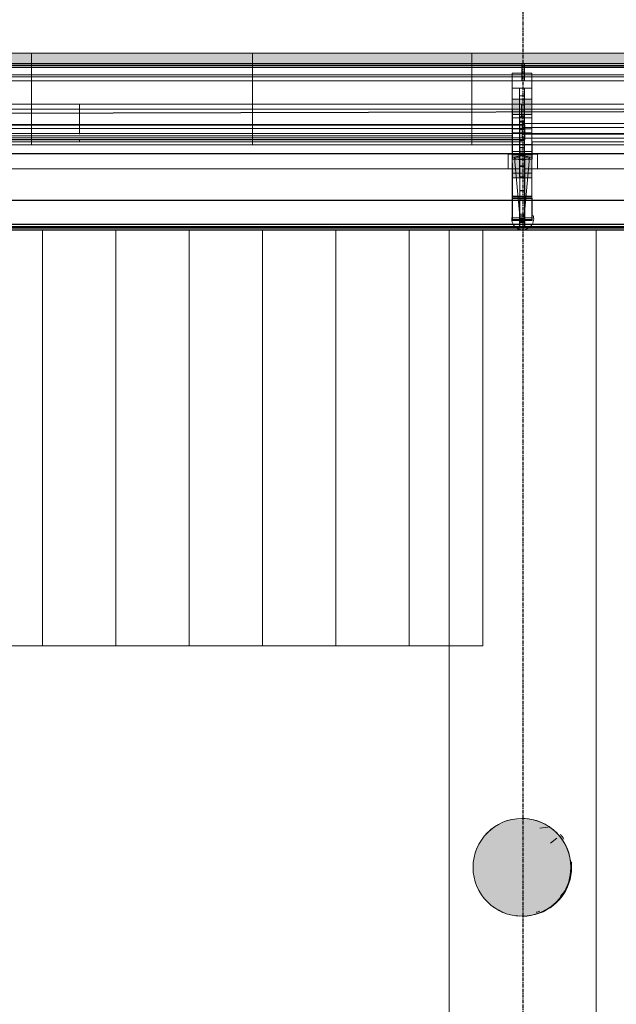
# Model space of a CAD drawing. Header units: millimetres. Extents: x 2001279 to 2569134, y 699790 to 1241062.
# Tile 19 of 38: x 2317922 to 2320362, y 1037745 to 1041773. Entities that reach past the tile are written whole.
import ezdxf

# ---------------------------------------------------------------- set-up
doc = ezdxf.new("R2010")
doc.units = ezdxf.units.MM
doc.header["$MEASUREMENT"] = 0
doc.linetypes.add('Grid Line', pattern=[22.225, 12.7, -3.175, 3.175, -3.175])
doc.layers.add('822_Akselinjer', color=8, linetype='Grid Line')
doc.layers.add('_grå hatch fotavtrykk', color=7, linetype='Continuous')
for name, color, linetype, lineweight in [('A222', 8, 'Continuous', 5), ('A223', 8, 'Continuous', 5), ('A2312', 1, 'Continuous', 5), ('A254', 6, 'Continuous', 5), ('A281', 3, 'Continuous', 5), ('A852-TYNN', 7, 'Continuous', 9), ('TRD18_A7_Ritazza_Utv sitteareal_3_171018_A-GLAZ', 6, 'Continuous', 5), ('TRD18_A7_Ritazza_Utv sitteareal_3_171018_A222 søyle', 7, 'Continuous', 5), ('TRD18_A7_Ritazza_Utv sitteareal_3_171018_A233 vindu dør', 7, 'Continuous', 5), ('TRD18_A7_Ritazza_Utv sitteareal_3_171018_S-BEAM', 4, 'Continuous', 5), ('va006-h02-a-200-1-0001_A-COLS', 4, 'Continuous', 5), ('va006-h02-a-200-1-0001_A-FLOR-OTLN', 6, 'Continuous', 5), ('va006-h02-a-200-1-0001_S-BEAM', 4, 'Continuous', 5), ('va006-h02-a-200-1-0001_S-COLS', 6, 'Continuous', 5)]:
    doc.layers.add(name, color=color, linetype=linetype, lineweight=lineweight)
doc.layers.add('A862-B-RLin', color=1, linetype='Continuous', plot=False)
doc.layers.add('A862-N-RLin', color=1, linetype='Continuous', plot=False)

# ---------------------------------------------------------------- blocks, each defined once
blk = doc.blocks.new('ENVA-A-006-2etg-polygoner_dwg_V_TA Stål Facad_-200-D-0014-18746571-H02 Hovedetasje Arbeid Saleh')
at = {"layer": 'va006-h02-a-200-1-0001_S-BEAM'}
h = blk.add_hatch(color=47, dxfattribs=at)
h.paths.add_polyline_path([(319917.9, 341270.2), (319917.6, 341332.3), (319837.7, 341332), (319837.9, 341269.9)], flags=0)
h.paths.add_polyline_path([(319838.9, 341011.1), (319838.6, 341104.3), (319918.6, 341104.6), (319918.9, 341011.4)], flags=0)
h = blk.add_hatch(color=47, dxfattribs=at)
h.paths.add_polyline_path([(319868.1, 341239), (319888.1, 341239), (319887.9, 341270.1), (319867.9, 341270)], flags=0)
h.paths.add_polyline_path([(319888.6, 341104.5), (319868.6, 341104.4), (319868.5, 341135.4), (319888.5, 341135.5)], flags=0)
blk.add_hatch(color=67, dxfattribs=at).paths.add_polyline_path([(319869.6, 340828.9), (319869.6, 340847.1), (319889.6, 340847.2), (319889.6, 340829)], flags=0)
at = {"layer": 'va006-h02-a-200-1-0001_S-BEAM', "color": 2}
for p, q in [((319838.7, 341104.3), (319837.9, 341269.9)), ((319917.9, 341270.2), (319918.8, 341087.8)), ((317222.9, 341218.4), (319838.1, 341228.4)), ((319868.2, 341209.9), (319868.1, 341239)), ((319888.1, 341239), (319888.2, 341210)), ((317223.2, 341164.4), (319838.4, 341174.3)), ((319888.4, 341162.9), (319888.4, 341174.6)), ((319838.5, 341158.8), (317223.3, 341148.8)), ((319888.5, 341148.8), (319888.6, 341113.7)), ((319889.4, 340920.3), (319889.6, 340854.8)), ((319870, 340807), (319869.8, 340807.1)), ((319889.8, 340807.2), (319890, 340807.1))]:
    blk.add_line(p, q, dxfattribs=at)
at = {"layer": 'va006-h02-a-200-1-0001_S-BEAM', "color": 130, "lineweight": 9, "flags": 128}
for points in [[(319837.7, 341332), (319837.9, 341269.9), (319917.9, 341270.2), (319917.7, 341332.3)], [(319867.9, 341270), (319868.1, 341239), (319888.1, 341239), (319887.9, 341270.1)], [(319868.5, 341135.4), (319868.6, 341104.4), (319888.6, 341104.5), (319888.5, 341135.5)], [(319838.6, 341104.3), (319838.9, 341011.1), (319918.9, 341011.4), (319918.6, 341104.6)], [(319869.6, 340847.1), (319869.6, 340828.9), (319889.6, 340829), (319889.6, 340847.2)]]:
    blk.add_lwpolyline(points, close=True, dxfattribs=at)
at = {"layer": 'va006-h02-a-200-1-0001_S-BEAM', "color": 2, "flags": 128}
for points in [[(319919.8, 341110.5), (319919.6, 341147.2), (319918.6, 341147.7), (319917.7, 341332.3)], [(319919.7, 340840.1), (319919.4, 340933.3), (319918.6, 341104.6)], [(319869.6, 340839.9), (319839.7, 340839.8), (319838.9, 341011.1)], [(319889.7, 340840), (319919.7, 340840.1), (319918.9, 341011.4)], [(319869.6, 340854.8), (319869.4, 340920.3), (319889.4, 340920.3), (319889.7, 340840)], [(319869.6, 340847.1), (319869.6, 340854.8), (319889.6, 340854.8), (319889.6, 340847.1), (319889.7, 340829.2)], [(319889.6, 340847.1), (319889.7, 340829.2), (319889.7, 340822), (319869.7, 340821.9), (319869.7, 340828.9)]]:
    blk.add_lwpolyline(points, dxfattribs=at)
at = {"layer": 'va006-h02-a-200-1-0001_S-BEAM', "color": 2}
for centre, major_axis, start_param, end_param in [((319868.4, 341161.6), (-0.2, 50), 4.188681, 6.021277), ((319888.4, 341161.7), (-0.2, 50), 4.188681, 6.021277), ((319888.6, 341114.6), (-0.2, 50), 1.570688, 1.775626), ((319888.8, 341065.4), (-0.2, 50), 5.759478, 6.021277), ((319869.7, 340827.1), (-0.1, 20), 1.831996, 3.141484), ((319889.7, 340827.2), (-0.1, 20), 1.831996, 3.141484)]:
    blk.add_ellipse(centre, major_axis=major_axis, ratio=0.000226, start_param=start_param, end_param=end_param, dxfattribs=at)
blk = doc.blocks.new('ENVA-A-006-2etg-polygoner_dwg_V_TA Avgang Stå_-200-D-00123-18746572-H02 Hovedetasje Arbeid Saleh')
at = {"layer": 'va006-h02-a-200-1-0001_S-BEAM', "color": 2}
for p, q in [((319918.1, 341232.9), (322505.6, 341242.8)), ((319918.3, 341189.5), (322505.8, 341199.4)), ((322505.9, 341183.8), (319918.4, 341174))]:
    blk.add_line(p, q, dxfattribs=at)
blk = doc.blocks.new('ENVA-A-006-2etg-polygoner_dwg_System Panel - Glazed-generic-V33-ENVA-A-TA-E2-200-D-011-18748605-H02 Hovedetasje Arbeid Saleh')
at = {"layer": 'TRD18_A7_Ritazza_Utv sitteareal_3_171018_A-GLAZ'}
blk.add_line((318069, 341175), (318068.6, 341276.6), dxfattribs=at)
at = {"layer": 'TRD18_A7_Ritazza_Utv sitteareal_3_171018_A-GLAZ', "flags": 128}
for points in [[(316268.6, 341269.9), (318068.6, 341276.6), (318068.5, 341297.3), (316268.5, 341290.6), (316268.6, 341269.9), (316269.1, 341137.2), (317143.3, 341140.4)], [(317223.3, 341140.7), (318069.1, 341143.9), (318069.1, 341152)]]:
    blk.add_lwpolyline(points, dxfattribs=at)
blk = doc.blocks.new('ENVA-A-006-2etg-polygoner_dwg_System Panel - Glazed-generic-882525-ENVA-A-TA-E2-200-D-011-18748606-H02 Hovedetasje Arbeid Saleh')
at = {"layer": 'TRD18_A7_Ritazza_Utv sitteareal_3_171018_A-GLAZ'}
blk.add_line((319876.2, 341249.1), (319876.1, 341283.4), dxfattribs=at)
at = {"layer": 'TRD18_A7_Ritazza_Utv sitteareal_3_171018_A-GLAZ', "flags": 128}
for points in [[(318068.6, 341276.6), (319876.1, 341283.4), (319876, 341304.1), (318068.5, 341297.3), (318068.6, 341276.6), (318069, 341175)], [(318069.1, 341152), (318069.1, 341143.9), (319838.5, 341150.6)]]:
    blk.add_lwpolyline(points, dxfattribs=at)
blk = doc.blocks.new('ENVA-A-006-2etg-polygoner_dwg_System Panel - Glazed-generic-V34-ENVA-A-TA-E2-200-D-011-18748607-H02 Hovedetasje Arbeid Saleh')
at = {"layer": 'TRD18_A7_Ritazza_Utv sitteareal_3_171018_A-GLAZ', "flags": 128}
for points in [[(319876.1, 341283.4), (321676.1, 341290.2), (321676, 341310.9), (319876, 341304.1), (319876.1, 341283.4), (319876.2, 341249.1)], [(319918.5, 341150.9), (321676.6, 341157.5), (321676.1, 341290.2)]]:
    blk.add_lwpolyline(points, dxfattribs=at)
blk = doc.blocks.new('ENVA-A-006-2etg-polygoner_dwg_V_TA Stål Facade Columns Type 2 - V_TA Stål Facade Columns-2112254-ENVA-A-TA-E2-200-D-011-18748677-H02 Hovedetasje Arbeid Saleh')
at = {"layer": 'TRD18_A7_Ritazza_Utv sitteareal_3_171018_S-BEAM'}
for p, q in [((317223.2, 341164.4), (319838.4, 341174.3)), ((319838.5, 341158.8), (317223.3, 341148.8)), ((319868.6, 341113.6), (319868.4, 341155.9)), ((319888.4, 341156), (319888.6, 341113.7)), ((319889.4, 340920.3), (319889.6, 340854.8)), ((319870, 340807), (319869.8, 340807.1)), ((319889.8, 340807.2), (319890, 340807.1))]:
    blk.add_line(p, q, dxfattribs=at)
at = {"layer": 'TRD18_A7_Ritazza_Utv sitteareal_3_171018_S-BEAM', "color": 130, "lineweight": 9, "flags": 128}
for points in [[(319838.1, 341248.9), (319838.3, 341186.8), (319918.3, 341187.1), (319918.1, 341249.2)], [(319868.3, 341186.9), (319868.4, 341155.9), (319888.4, 341156), (319888.3, 341187)], [(319868.8, 341052.3), (319869, 341021.3), (319889, 341021.4), (319888.8, 341052.4)], [(319839, 341021.2), (319839.3, 340928), (319919.3, 340928.3), (319919, 341021.5)], [(319869.6, 340847), (319869.7, 340829.1), (319889.7, 340829.2), (319889.6, 340847.1)]]:
    blk.add_lwpolyline(points, close=True, dxfattribs=at)
at = {"layer": 'TRD18_A7_Ritazza_Utv sitteareal_3_171018_S-BEAM', "flags": 128}
for points in [[(319919.8, 341110.5), (319919.6, 341147.2), (319918.6, 341147.7), (319918.1, 341249.2)], [(319868.7, 341087.6), (319838.8, 341087.5), (319838.3, 341186.8)], [(319918.3, 341187.1), (319918.8, 341087.8), (319888.7, 341087.6)], [(319919.7, 340840.1), (319919.4, 340933.3), (319919, 341021.5)], [(319869.7, 340839.9), (319839.7, 340839.8), (319839.3, 340928)], [(319889.7, 340840), (319919.7, 340840.1), (319919.3, 340928.3)], [(319869.6, 340854.8), (319869.4, 340920.3), (319889.4, 340920.3), (319889.7, 340840)], [(319869.6, 340847), (319869.6, 340854.8), (319889.6, 340854.8), (319889.6, 340847.1)], [(319889.7, 340829.2), (319889.7, 340822), (319869.7, 340821.9), (319869.7, 340829.1)]]:
    blk.add_lwpolyline(points, dxfattribs=at)
at = {"layer": 'TRD18_A7_Ritazza_Utv sitteareal_3_171018_S-BEAM'}
for centre, major_axis, start_param, end_param in [((319868.8, 341065.3), (-0.2, 50), 4.450481, 6.021277), ((319888.8, 341065.4), (-0.2, 50), 4.450481, 6.021277), ((319869.7, 340827.1), (-0.1, 20), 1.831996, 3.141484), ((319889.7, 340827.2), (-0.1, 20), 1.831996, 3.141484)]:
    blk.add_ellipse(centre, major_axis=major_axis, ratio=0.000226, start_param=start_param, end_param=end_param, dxfattribs=at)
blk = doc.blocks.new('V_Betong_Stål Arms - 400D x 2290mm _ 63deg_85deg-V46-H02 Hovedetasje Arbeid Saleh')
at = {"layer": 'A222'}
h = blk.add_hatch(dxfattribs=at)
h.set_pattern_fill('FP_91', color=256, style=0, pattern_type=2)
h.set_pattern_definition([(139.855, (-373.64, -9556.5), (65.6, 728.573), [76.2, -838.2]), (84.855, (-373.6, -9556.5), (-764.58, -139.037), [60.96, -670.56]), (190.306, (-368.2, -9495.8), (-698.977, 589.54), [64.76, -712.36]), (136.039, (-576.8, -9556), (170.915, 1083.89), [114.3, -1257.3]), (186.491, (-562.6, -9465.7), (-987.3, 952.11), [97.14, -1068.54]), (81.039, (-576.8, -9556), (-987.3, 952.12), [91.44, -1005.84]), (110.855, (-525.8, -9454.54), (410.594, 605.42), [76.2, -838.2]), (55.855, (-525.8, -9454.54), (-736.125, 249.07), [60.96, -670.56]), (161.306, (-491.56, -9404.1), (-325.524, 854.495), [64.76, -712.36]), (127.355, (-373.64, -9556.53), (-338.188, 13.2106), [33.528, -628.904, 33.528, -1320.292]), (127.355, (-373.64, -9556.53), (-338.188, 13.2106), [-695.96, -647.192, 33.528, -639.572]), (97.355, (-373.64, -9556.53), (-400.044, 268.292), [33.528, -354.584, 33.528, -870.204]), (97.355, (-373.64, -9556.53), (-400.044, 268.292), [-421.64, -613.664, 33.528, -223.012]), (57.355, (-374.2, -9783.1), (24.288, 542.3036), [33.528, -220.472, 33.528, -1810.512]), (57.355, (-374.2, -9783.1), (24.288, 542.3036), [-287.528, -758.952, 33.528, -1018.032]), (47.355, (-374.47, -9884.7), (-100.207, 592.772), [33.528, -296.672, 33.528, -492.76, -746.76]), (47.355, (-374.47, -9884.7), (-100.207, 592.772), [-856.49, 33.53, -713.23])])
edge = h.paths.add_edge_path(flags=0)
edge.add_arc((0, 0), 200, 360, 540)
edge.add_arc((0, 0), 200, 180, 360)
at = {"layer": 'A222', "lineweight": 9}
for start, end in [(360, 180), (180, 360)]:
    blk.add_arc((0, 0), 200, start, end, dxfattribs=at)
blk = doc.blocks.new('System Panel - Glazed-generic-8520204-H02 Hovedetasje Arbeid Saleh')
at = {"layer": 'A2312'}
for p, q in [((2320807.3, 1032546), (2320807.3, 1032832.4)), ((2320807.3, 1032832.4), (2321706.9, 1032832.4)), ((2320807.3, 1032832.4), (2320807.3, 1032786.1)), ((2321706.9, 1032832.4), (2321706.9, 1032546)), ((2321706.9, 1032832.4), (2321706.9, 1032786.1)), ((2321706.9, 1032786.1), (2320807.3, 1032786.1)), ((2320807.3, 1032786.1), (2320807.3, 1032499.7)), ((2321706.9, 1032499.7), (2321706.9, 1032786.1)), ((2321706.9, 1032546), (2320807.3, 1032546)), ((2320807.3, 1032499.7), (2320807.3, 1032546)), ((2321706.9, 1032546), (2321706.9, 1032499.7)), ((2320807.3, 1032499.7), (2321706.9, 1032499.7))]:
    blk.add_line(p, q, dxfattribs=at)
blk = doc.blocks.new('System Panel - Glazed-generic-8520205-H02 Hovedetasje Arbeid Saleh')
at = {"layer": 'A2312'}
for p, q in [((2322609.8, 1032546), (2322609.8, 1032832.4)), ((2322609.8, 1032832.4), (2323506.9, 1032832.4)), ((2322609.8, 1032832.4), (2322609.8, 1032786.1)), ((2323506.9, 1032832.4), (2323506.9, 1032546)), ((2323506.9, 1032832.4), (2323506.9, 1032786.1)), ((2323506.9, 1032786.1), (2322609.8, 1032786.1)), ((2322609.8, 1032786.1), (2322609.8, 1032499.7)), ((2323506.9, 1032499.7), (2323506.9, 1032786.1)), ((2323506.9, 1032546), (2322609.8, 1032546)), ((2322609.8, 1032499.7), (2322609.8, 1032546)), ((2323506.9, 1032546), (2323506.9, 1032499.7)), ((2322609.8, 1032499.7), (2323506.9, 1032499.7))]:
    blk.add_line(p, q, dxfattribs=at)
blk = doc.blocks.new('System Panel - Glazed-generic-8520219-H02 Hovedetasje Arbeid Saleh')
at = {"layer": 'A2312'}
blk.add_hatch(color=256, dxfattribs=at).paths.add_polyline_path([(2320807.3, 1032825.3), (2320807.3, 1032875.1), (2321706.9, 1032875.1), (2321706.9, 1032825.3)], flags=0)
at = {"layer": 'A2312', "lineweight": 9}
for p, q in [((2321706.9, 1032875.1), (2320807.3, 1032875.1)), ((2320807.3, 1032875.1), (2320807.3, 1032825.3)), ((2321706.9, 1032825.3), (2321706.9, 1032875.1)), ((2320807.3, 1032825.3), (2321706.9, 1032825.3))]:
    blk.add_line(p, q, dxfattribs=at)
at = {"layer": 'A2312'}
for p, q in [((2321706.9, 1032832.4), (2320807.3, 1032832.4)), ((2320807.3, 1032825.3), (2320807.3, 1032786.1)), ((2321706.9, 1032786.1), (2321706.9, 1032825.3)), ((2320807.3, 1032786.1), (2321706.9, 1032786.1))]:
    blk.add_line(p, q, dxfattribs=at)
blk = doc.blocks.new('System Panel - Glazed-generic-8520220-H02 Hovedetasje Arbeid Saleh')
at = {"layer": 'A2312'}
blk.add_hatch(color=256, dxfattribs=at).paths.add_polyline_path([(2322609.8, 1032825.3), (2322609.8, 1032875.1), (2323506.9, 1032875.1), (2323506.9, 1032825.3)], flags=0)
at = {"layer": 'A2312', "lineweight": 9}
for p, q in [((2323506.9, 1032875.1), (2322609.8, 1032875.1)), ((2322609.8, 1032875.1), (2322609.8, 1032825.3)), ((2323506.9, 1032825.3), (2323506.9, 1032875.1)), ((2322609.8, 1032825.3), (2323506.9, 1032825.3))]:
    blk.add_line(p, q, dxfattribs=at)
at = {"layer": 'A2312'}
for p, q in [((2323506.9, 1032832.4), (2322609.8, 1032832.4)), ((2322609.8, 1032825.3), (2322609.8, 1032786.1)), ((2323506.9, 1032786.1), (2323506.9, 1032825.3)), ((2322609.8, 1032786.1), (2323506.9, 1032786.1))]:
    blk.add_line(p, q, dxfattribs=at)
blk = doc.blocks.new('V_TA Stål Facade Columns Type 2 - V_TA Stål Facade Columns-2112254-H02 Hovedetasje Arbeid Saleh')
at = {"layer": 'A223'}
for p, q in [((2321015.2, 1032832), (2323722.2, 1032832.1)), ((2321015.2, 1032816), (2323722.2, 1032816.2)), ((2323722.2, 1032816.2), (2323722.2, 1032832.1)), ((2323722.2, 1032832.1), (2323722.2, 1032778.1)), ((2323722.2, 1032762.1), (2323722.2, 1032816.2)), ((2321015.2, 1032777.9), (2323722.2, 1032778.1)), ((2323672.2, 1032793.7), (2323672.5, 1032501.8)), ((2323722.2, 1032778.1), (2323722.2, 1032762.1)), ((2323752.5, 1032501.8), (2323752.2, 1032793.7)), ((2323722.2, 1032762.1), (2321015.2, 1032761.9)), ((2323672.5, 1032441.9), (2323672.2, 1032731.6)), ((2323702.2, 1032731.6), (2323702.5, 1032441.9)), ((2323722.5, 1032441.9), (2323722.2, 1032731.6)), ((2323752.2, 1032731.6), (2323752.5, 1032441.9)), ((2323702.2, 1032660.6), (2323702.2, 1032700.5)), ((2323722.2, 1032700.5), (2323722.2, 1032660.6)), ((2323722.3, 1032615.2), (2323702.3, 1032615.2)), ((2323702.3, 1032564.3), (2323702.3, 1032613.4)), ((2323722.3, 1032613.4), (2323722.3, 1032564.3)), ((2321015.4, 1032582.7), (2323722.4, 1032582.9)), ((2321015.4, 1032582.2), (2323722.5, 1032582.4)), ((2321015.4, 1032581.7), (2323722.5, 1032581.8)), ((2321015.4, 1032567.2), (2323722.5, 1032567.3)), ((2321015.6, 1032581.6), (2323722.7, 1032581.7)), ((2321015.6, 1032581), (2323722.7, 1032581.2)), ((2321015.8, 1032581.5), (2323722.8, 1032581.6)), ((2321015.8, 1032581), (2323722.8, 1032581.1)), ((2321016, 1032581.4), (2323723, 1032581.6)), ((2321016, 1032580.9), (2323723, 1032581)), ((2321016.1, 1032580.8), (2323723.2, 1032580.9)), ((2321016.2, 1032581.3), (2323723.2, 1032581.5)), ((2321016.3, 1032581.2), (2323723.4, 1032581.4)), ((2321016.3, 1032580.7), (2323723.4, 1032580.9)), ((2323672.2, 1032565.9), (2323672.5, 1032287.4)), ((2323702.2, 1032597), (2323702.2, 1032564)), ((2323702.5, 1032287.4), (2323702.2, 1032565.9)), ((2323722.2, 1032564), (2323722.2, 1032597)), ((2323722.2, 1032565.9), (2323722.5, 1032287.4)), ((2323722.5, 1032567.3), (2323722.4, 1032582.9)), ((2323722.4, 1032582.9), (2323722.4, 1032528.8)), ((2323722.5, 1032522.4), (2323722.5, 1032582.4)), ((2323722.5, 1032582.4), (2323722.5, 1032581.8)), ((2323722.5, 1032581.8), (2323722.5, 1032521.8)), ((2323722.5, 1032513.2), (2323722.5, 1032567.3)), ((2323722.7, 1032521.7), (2323722.7, 1032581.7)), ((2323722.7, 1032581.7), (2323722.7, 1032581.2)), ((2323722.7, 1032581.2), (2323722.7, 1032521.2)), ((2323722.9, 1032521.6), (2323722.8, 1032581.6)), ((2323722.8, 1032581.6), (2323722.8, 1032581.1)), ((2323722.8, 1032581.1), (2323722.8, 1032521.1)), ((2323723, 1032521.6), (2323723, 1032581.6)), ((2323723, 1032581.6), (2323723, 1032581)), ((2323723, 1032581), (2323723, 1032521)), ((2323723.2, 1032521.5), (2323723.2, 1032581.5)), ((2323723.2, 1032581.5), (2323723.2, 1032580.9)), ((2323723.2, 1032580.9), (2323723.2, 1032520.9)), ((2323723.4, 1032521.4), (2323723.4, 1032581.4)), ((2323723.4, 1032581.4), (2323723.4, 1032580.9)), ((2323723.4, 1032580.9), (2323723.4, 1032520.9)), ((2323752.5, 1032287.4), (2323752.2, 1032565.9)), ((2321015.4, 1032528.6), (2323722.4, 1032528.8)), ((2323702.2, 1032562.3), (2323722.2, 1032562.3)), ((2323722.4, 1032528.8), (2323722.5, 1032513.2)), ((2323722.5, 1032522.4), (2321015.4, 1032522.2)), ((2321015.4, 1032521.7), (2323722.5, 1032521.8)), ((2323722.5, 1032513.2), (2321015.4, 1032513.1)), ((2323722.7, 1032521.7), (2321015.6, 1032521.6)), ((2321015.6, 1032521), (2323722.7, 1032521.2)), ((2323722.9, 1032521.6), (2321015.8, 1032521.5)), ((2321015.8, 1032521), (2323722.8, 1032521.1)), ((2323723, 1032521.6), (2321016, 1032521.4)), ((2321016, 1032520.9), (2323723, 1032521)), ((2323723.2, 1032521.5), (2321016.2, 1032521.3)), ((2321016.2, 1032520.8), (2323723.2, 1032520.9)), ((2323723.4, 1032521.4), (2321016.3, 1032521.2)), ((2321016.3, 1032520.7), (2323723.4, 1032520.9)), ((2323672.5, 1032501.8), (2323673.5, 1032501.3)), ((2323672.5, 1032501.8), (2323752.5, 1032501.8)), ((2323673.5, 1032501.3), (2323673.5, 1032441.4)), ((2323673.5, 1032501.3), (2323753.5, 1032501.3)), ((2323702.3, 1032516.9), (2323702.3, 1032467.7)), ((2323722.4, 1032518.8), (2323702.4, 1032518.8)), ((2323702.4, 1032467.9), (2323702.4, 1032517.1)), ((2323722.3, 1032467.7), (2323722.3, 1032516.9)), ((2323722.4, 1032517.1), (2323722.4, 1032467.9)), ((2323722.5, 1032521.8), (2323722.5, 1032522.4)), ((2323722.7, 1032521.2), (2323722.7, 1032521.7)), ((2323722.8, 1032521.1), (2323722.9, 1032521.6)), ((2323723, 1032521), (2323723, 1032521.6)), ((2323723.2, 1032520.9), (2323723.2, 1032521.5)), ((2323723.4, 1032520.9), (2323723.4, 1032521.4)), ((2323753.5, 1032501.3), (2323752.5, 1032501.8)), ((2323753.5, 1032441.4), (2323753.5, 1032501.3)), ((2323672.5, 1032194.2), (2323672.2, 1032472.8)), ((2323681.4, 1032447.3), (2323704.7, 1032191.4)), ((2323702.3, 1032466), (2323722.3, 1032466)), ((2323719.8, 1032191.4), (2323743.1, 1032447.3)), ((2323752.2, 1032472.8), (2323752.5, 1032194.2)), ((2323673.5, 1032441.4), (2323672.5, 1032441.9)), ((2323752.5, 1032441.9), (2323672.5, 1032441.9)), ((2323673.5, 1032441.4), (2323753.5, 1032441.4)), ((2323702.4, 1032420.5), (2323702.4, 1032371.3)), ((2323702.5, 1032441.9), (2323703.5, 1032441.4)), ((2323702.5, 1032441.9), (2323722.5, 1032441.9)), ((2323722.6, 1032411.7), (2323702.6, 1032411.7)), ((2323702.6, 1032411.7), (2323702.6, 1032411.7)), ((2323722.7, 1032411.5), (2323702.7, 1032411.5)), ((2323702.7, 1032411.5), (2323702.7, 1032411.5)), ((2323722.8, 1032413.4), (2323702.8, 1032413.4)), ((2323702.9, 1032413.4), (2323702.8, 1032413.4)), ((2323722.8, 1032411.5), (2323702.8, 1032411.5)), ((2323702.8, 1032411.5), (2323702.8, 1032411.5)), ((2323722.9, 1032412.6), (2323702.9, 1032412.6)), ((2323703, 1032412.5), (2323702.9, 1032412.6)), ((2323723, 1032412.9), (2323703, 1032412.9)), ((2323703.1, 1032412.9), (2323703, 1032412.9)), ((2323723.1, 1032412.2), (2323703.1, 1032412.2)), ((2323703.1, 1032412.2), (2323703.1, 1032412.2)), ((2323723.2, 1032412.1), (2323703.2, 1032412.1)), ((2323703.2, 1032412.1), (2323703.2, 1032412.1)), ((2323723.3, 1032411.4), (2323703.3, 1032411.4)), ((2323723.3, 1032411.4), (2323703.3, 1032411.4)), ((2323703.3, 1032411.4), (2323703.3, 1032411.4)), ((2323703.4, 1032411.4), (2323703.3, 1032411.4)), ((2323703.5, 1032441.4), (2323703.5, 1032161.9)), ((2323703.5, 1032441.4), (2323723.5, 1032441.4)), ((2323722.4, 1032371.3), (2323722.4, 1032420.5)), ((2323723.5, 1032441.4), (2323722.5, 1032441.9)), ((2323722.6, 1032411.7), (2323722.6, 1032411.7)), ((2323722.7, 1032411.5), (2323722.7, 1032411.5)), ((2323722.8, 1032413.4), (2323722.9, 1032413.4)), ((2323722.8, 1032411.5), (2323722.8, 1032411.5)), ((2323722.9, 1032412.6), (2323723, 1032412.5)), ((2323723, 1032412.9), (2323723.1, 1032412.9)), ((2323723.1, 1032412.2), (2323723.1, 1032412.2)), ((2323723.2, 1032412.1), (2323723.2, 1032412.1)), ((2323723.3, 1032411.4), (2323723.3, 1032411.4)), ((2323723.3, 1032411.4), (2323723.4, 1032411.4)), ((2323723.5, 1032161.9), (2323723.5, 1032441.4)), ((2323752.5, 1032441.9), (2323753.5, 1032441.4)), ((2323702.4, 1032369.6), (2323722.4, 1032369.6)), ((2323672.5, 1032287.4), (2323672.5, 1032194.2)), ((2323672.5, 1032287.4), (2323752.5, 1032287.4)), ((2323672.5, 1032191.8), (2323672.5, 1032281.8)), ((2323672.5, 1032281.8), (2323673.5, 1032281.3)), ((2323672.5, 1032281.8), (2323752.5, 1032281.8)), ((2323673.5, 1032281.3), (2323673.5, 1032191.3)), ((2323673.5, 1032281.3), (2323753.5, 1032281.3)), ((2323702.5, 1032194.2), (2323702.5, 1032287.4)), ((2323702.5, 1032287.4), (2323722.5, 1032287.4)), ((2323702.6, 1032311.7), (2323722.6, 1032311.7)), ((2323702.6, 1032311.7), (2323702.6, 1032311.7)), ((2323702.7, 1032311.5), (2323722.7, 1032311.5)), ((2323702.7, 1032311.5), (2323702.7, 1032311.5)), ((2323702.8, 1032313.4), (2323702.9, 1032313.4)), ((2323702.8, 1032311.5), (2323722.8, 1032311.5)), ((2323702.8, 1032311.5), (2323702.8, 1032311.5)), ((2323702.9, 1032313.4), (2323722.9, 1032313.4)), ((2323702.9, 1032312.6), (2323703, 1032312.5)), ((2323703, 1032312.9), (2323703.1, 1032312.9)), ((2323703, 1032312.5), (2323723, 1032312.5)), ((2323703.1, 1032312.9), (2323723.1, 1032312.9)), ((2323703.1, 1032312.2), (2323723.1, 1032312.2)), ((2323703.1, 1032312.2), (2323703.1, 1032312.2)), ((2323703.2, 1032312.1), (2323723.2, 1032312.1)), ((2323703.2, 1032312.1), (2323703.2, 1032312.1)), ((2323703.3, 1032311.4), (2323723.3, 1032311.4)), ((2323703.3, 1032311.4), (2323703.3, 1032311.4)), ((2323703.4, 1032311.4), (2323723.4, 1032311.4)), ((2323703.4, 1032311.4), (2323703.4, 1032311.4)), ((2323722.5, 1032287.4), (2323722.5, 1032194.2)), ((2323722.6, 1032311.7), (2323722.6, 1032311.7)), ((2323722.7, 1032311.5), (2323722.7, 1032311.5)), ((2323722.9, 1032313.4), (2323722.8, 1032313.4)), ((2323722.8, 1032311.5), (2323722.8, 1032311.5)), ((2323723, 1032312.5), (2323722.9, 1032312.6)), ((2323723.1, 1032312.9), (2323723, 1032312.9)), ((2323723.1, 1032312.2), (2323723.1, 1032312.2)), ((2323723.2, 1032312.1), (2323723.2, 1032312.1)), ((2323723.3, 1032311.4), (2323723.3, 1032311.4)), ((2323723.4, 1032311.4), (2323723.4, 1032311.4)), ((2323752.5, 1032194.2), (2323752.5, 1032287.4)), ((2323753.5, 1032281.3), (2323752.5, 1032281.8)), ((2323752.5, 1032281.8), (2323752.5, 1032191.8)), ((2323753.5, 1032191.3), (2323753.5, 1032281.3)), ((2323702.4, 1032176.3), (2323702.4, 1032274.6)), ((2323702.4, 1032274.6), (2323702.5, 1032194.2)), ((2323702.4, 1032274.6), (2323722.4, 1032274.6)), ((2323722.5, 1032194.2), (2323722.4, 1032274.6)), ((2323722.4, 1032274.6), (2323722.4, 1032176.3)), ((2323702.2, 1032201.4), (2323702.4, 1032201.4)), ((2323702.4, 1032201.4), (2323702.4, 1032209.1)), ((2323702.4, 1032209.1), (2323702.4, 1032209.1)), ((2323702.4, 1032209.1), (2323702.4, 1032176.3)), ((2323702.4, 1032209.1), (2323722.4, 1032209.1)), ((2323702.4, 1032209.1), (2323722.4, 1032209.1)), ((2323702.4, 1032201.4), (2323722.4, 1032201.4)), ((2323722.4, 1032201.4), (2323722.2, 1032201.4)), ((2323722.4, 1032176.3), (2323722.4, 1032209.1)), ((2323722.4, 1032209.1), (2323722.4, 1032209.1)), ((2323722.4, 1032209.1), (2323722.4, 1032201.4)), ((2323672.5, 1032194.2), (2323752.5, 1032194.2)), ((2323673.5, 1032191.3), (2323672.5, 1032191.8)), ((2323672.5, 1032191.8), (2323752.5, 1032191.8)), ((2323753.5, 1032191.3), (2323673.5, 1032191.3)), ((2323702.4, 1032183.5), (2323702.2, 1032182.9)), ((2323702.4, 1032176.3), (2323702.4, 1032183.5)), ((2323702.4, 1032183.5), (2323722.4, 1032183.5)), ((2323702.4, 1032176.3), (2323702.4, 1032176.3)), ((2323702.4, 1032176.3), (2323722.4, 1032176.3)), ((2323702.4, 1032176.3), (2323722.4, 1032176.3)), ((2323702.4, 1032176.3), (2323722.4, 1032176.3)), ((2323702.6, 1032161.3), (2323702.4, 1032161.4)), ((2323702.5, 1032194.2), (2323722.5, 1032194.2)), ((2323703.4, 1032191.4), (2323702.6, 1032191.8)), ((2323702.6, 1032191.8), (2323722.6, 1032191.8)), ((2323702.6, 1032161.3), (2323722.6, 1032161.3)), ((2323703.4, 1032181.9), (2323703.4, 1032191.4)), ((2323703.4, 1032191.4), (2323723.4, 1032191.4)), ((2323703.5, 1032161.9), (2323703.4, 1032161.9)), ((2323723.5, 1032161.9), (2323703.5, 1032161.9)), ((2323722.2, 1032182.9), (2323722.4, 1032183.5)), ((2323722.4, 1032183.5), (2323722.4, 1032176.3)), ((2323722.4, 1032176.3), (2323722.4, 1032176.3)), ((2323722.4, 1032161.4), (2323722.6, 1032161.3)), ((2323722.6, 1032191.8), (2323723.4, 1032191.4)), ((2323723.4, 1032191.4), (2323723.4, 1032181.9)), ((2323723.4, 1032161.9), (2323723.5, 1032161.9)), ((2323752.5, 1032191.8), (2323753.5, 1032191.3))]:
    blk.add_line(p, q, dxfattribs=at)
at = {"layer": 'A223', "lineweight": 13}
for p, q in [((2323672.2, 1032793.7), (2323672.2, 1032731.6)), ((2323752.2, 1032793.7), (2323672.2, 1032793.7)), ((2323752.2, 1032731.6), (2323752.2, 1032793.7)), ((2323672.2, 1032731.6), (2323752.2, 1032731.6)), ((2323702.2, 1032731.6), (2323702.2, 1032700.5)), ((2323722.2, 1032731.6), (2323702.2, 1032731.6)), ((2323722.2, 1032700.5), (2323722.2, 1032731.6)), ((2323702.2, 1032700.5), (2323722.2, 1032700.5)), ((2323672.2, 1032565.9), (2323672.2, 1032472.8)), ((2323752.2, 1032565.9), (2323672.2, 1032565.9)), ((2323702.2, 1032597), (2323702.2, 1032565.9)), ((2323722.2, 1032597), (2323702.2, 1032597)), ((2323702.2, 1032565.9), (2323722.2, 1032565.9)), ((2323722.2, 1032565.9), (2323722.2, 1032597)), ((2323752.2, 1032472.8), (2323752.2, 1032565.9)), ((2323672.2, 1032472.8), (2323752.2, 1032472.8)), ((2323702.2, 1032201.4), (2323702.2, 1032182.9)), ((2323722.2, 1032201.4), (2323702.2, 1032201.4)), ((2323722.2, 1032182.9), (2323722.2, 1032201.4)), ((2323702.2, 1032182.9), (2323722.2, 1032182.9))]:
    blk.add_line(p, q, dxfattribs=at)
at = {"layer": 'A223'}
for centre, major_axis, ratio, start_param, end_param in [((2323702.2, 1032612.3), (0, 50), 0.000226, 2.879684, 6.021277), ((2323722.2, 1032612.3), (0, 50), 0.000226, 2.879684, 6.021277), ((2323702.3, 1032565.2), (0, 50), 0.000226, 6.021277, 9.16287), ((2323722.3, 1032565.2), (0, 50), 0.000226, 6.021277, 9.16287), ((2323702.3, 1032516), (0, 50), 0.000226, 2.879684, 6.021277), ((2323722.3, 1032516), (0, 50), 0.000226, 2.879684, 6.021277), ((2323702.4, 1032468.8), (0, 50), 0.000226, 6.021277, 9.16287), ((2323722.4, 1032468.8), (0, 50), 0.000226, 6.021277, 9.16287), ((2323712.3, 1032447.5), (-30.8, 0), 0.258924, 3.141827, 6.28342), ((2323712.3, 1032447.5), (30.8, 0), 0.258924, 3.141827, 6.28342), ((2323702.4, 1032419.6), (0, 50), 0.000226, 2.879684, 6.021277), ((2323722.4, 1032419.6), (0, 50), 0.000226, 2.879684, 6.021277), ((2323702.6, 1032361.7), (0, 50), 0.000226, 3.141484, 6.283076), ((2323702.6, 1032361.7), (0, 50), 0.000226, 6.283076, 9.424669), ((2323702.7, 1032361.5), (0, 50), 0.000226, 3.141484, 6.283076), ((2323702.7, 1032361.5), (0, 50), 0.000226, 6.283076, 9.424669), ((2323702.8, 1032361.5), (0, 50), 0.000226, 6.283076, 9.424669), ((2323702.8, 1032363.4), (0, 50), 0.000226, 6.283076, 9.424669), ((2323702.8, 1032361.5), (0, 50), 0.000226, 3.141484, 6.283077), ((2323702.9, 1032363.4), (0, 50), 0.000226, 3.141484, 6.283077), ((2323702.9, 1032362.6), (0, 50), 0.000226, 6.283076, 9.424669), ((2323703, 1032362.9), (0, 50), 0.000226, 6.283076, 9.424669), ((2323703, 1032362.5), (0, 50), 0.000226, 3.141484, 6.283076), ((2323703.1, 1032362.9), (0, 50), 0.000226, 3.141484, 6.283076), ((2323703.1, 1032362.2), (0, 50), 0.000226, 3.141484, 6.283076), ((2323703.1, 1032362.2), (0, 50), 0.000226, 6.283076, 9.424669), ((2323703.2, 1032362.1), (0, 50), 0.000226, 3.141484, 6.283076), ((2323703.2, 1032362.1), (0, 50), 0.000226, 6.283076, 9.424669), ((2323703.3, 1032361.4), (0, 50), 0.000226, 3.141484, 6.283076), ((2323703.3, 1032361.4), (0, 50), 0.000226, 6.283076, 9.424669), ((2323703.3, 1032361.4), (0, 50), 0.000226, 6.283076, 9.424669), ((2323703.4, 1032361.4), (0, 50), 0.000226, 3.141484, 6.283076), ((2323722.6, 1032361.7), (0, 50), 0.000226, 6.283076, 9.424669), ((2323722.6, 1032361.7), (0, 50), 0.000226, 3.141484, 6.283076), ((2323722.7, 1032361.5), (0, 50), 0.000226, 6.283076, 9.424669), ((2323722.7, 1032361.5), (0, 50), 0.000226, 3.141484, 6.283076), ((2323722.8, 1032361.5), (0, 50), 0.000226, 6.283076, 9.424669), ((2323722.8, 1032363.4), (0, 50), 0.000226, 6.283076, 9.424669), ((2323722.8, 1032361.5), (0, 50), 0.000226, 3.141484, 6.283076), ((2323722.9, 1032363.4), (0, 50), 0.000226, 3.141484, 6.283076), ((2323722.9, 1032362.6), (0, 50), 0.000226, 6.283077, 9.424669), ((2323723, 1032362.9), (0, 50), 0.000226, 6.283076, 9.424669), ((2323723, 1032362.5), (0, 50), 0.000226, 3.141484, 6.283076), ((2323723.1, 1032362.9), (0, 50), 0.000226, 3.141484, 6.283076), ((2323723.1, 1032362.2), (0, 50), 0.000226, 6.283076, 9.424669), ((2323723.1, 1032362.2), (0, 50), 0.000226, 3.141484, 6.283076), ((2323723.2, 1032362.1), (0, 50), 0.000226, 6.283076, 9.424669), ((2323723.2, 1032362.1), (0, 50), 0.000226, 3.141484, 6.283076), ((2323723.3, 1032361.4), (0, 50), 0.000226, 6.283076, 9.424669), ((2323723.3, 1032361.4), (0, 50), 0.000226, 3.141484, 6.283076), ((2323723.3, 1032361.4), (0, 50), 0.000226, 6.283076, 9.424669), ((2323723.4, 1032361.4), (0, 50), 0.000226, 3.141484, 6.283076), ((2323702.4, 1032181.4), (0, 20), 0.000226, 1.831996, 3.141484), ((2323702.6, 1032188.4), (0, 27.1), 0.000226, 3.141484, 4.836663), ((2323703.4, 1032181.9), (0, 20), 0.000226, 1.570688, 3.141484), ((2323712.3, 1032191.5), (7.52, 0), 0.258924, 0.000234, 3.141827), ((2323712.3, 1032191.5), (-7.52, 0), 0.258924, 0.000234, 3.141827), ((2323722.4, 1032181.4), (0, 20), 0.000226, 1.831996, 3.141484), ((2323722.6, 1032188.4), (0, 27.1), 0.000226, 3.141484, 4.836663), ((2323723.4, 1032181.9), (0, 20), 0.000226, 1.570688, 3.141484)]:
    blk.add_ellipse(centre, major_axis=major_axis, ratio=ratio, start_param=start_param, end_param=end_param, dxfattribs=at)
blk = doc.blocks.new('V_TA Avgang Stål Facade Columns Type 6 - V_TA Avgang Stål Facade Columns-V499-H02 Hovedetasje Arbeid Saleh')
at = {"layer": 'A223'}
for p, q in [((2323711.9, 1032832.3), (2326429.8, 1032832.5)), ((2323711.9, 1032778.2), (2323711.9, 1032832.3)), ((2323711.9, 1032832.3), (2323711.9, 1032816.3)), ((2323711.9, 1032816.3), (2326429.8, 1032816.5)), ((2323711.9, 1032816.3), (2323711.9, 1032762.2)), ((2323711.9, 1032778.2), (2326429.8, 1032778.4)), ((2323711.9, 1032762.2), (2323711.9, 1032778.2)), ((2326429.8, 1032762.4), (2323711.9, 1032762.2)), ((2323712.1, 1032587), (2326430, 1032587.2)), ((2323712.1, 1032543.6), (2323712.1, 1032587)), ((2323712.1, 1032587), (2323712.1, 1032571.5)), ((2323712.1, 1032571.5), (2326430, 1032571.7)), ((2323712.1, 1032571.5), (2323712.1, 1032528.1)), ((2323712.1, 1032543.6), (2326430, 1032543.8)), ((2323712.1, 1032528.1), (2323712.1, 1032543.6)), ((2326430, 1032528.3), (2323712.1, 1032528.1))]:
    blk.add_line(p, q, dxfattribs=at)
blk = doc.blocks.new('System Panel - Glazed-generic-8520238-H02 Hovedetasje Arbeid Saleh')
at = {"layer": 'A2312'}
for p, q in [((2321706.9, 1032546), (2321706.9, 1032832.4)), ((2321706.9, 1032832.4), (2322609.8, 1032832.4)), ((2321706.9, 1032832.4), (2321706.9, 1032786.1)), ((2322609.8, 1032832.4), (2322609.8, 1032546)), ((2322609.8, 1032832.4), (2322609.8, 1032786.1)), ((2322609.8, 1032786.1), (2321706.9, 1032786.1)), ((2321706.9, 1032786.1), (2321706.9, 1032499.7)), ((2322609.8, 1032499.7), (2322609.8, 1032786.1)), ((2322609.8, 1032546), (2321706.9, 1032546)), ((2321706.9, 1032499.7), (2321706.9, 1032546)), ((2322609.8, 1032546), (2322609.8, 1032499.7)), ((2321706.9, 1032499.7), (2322609.8, 1032499.7))]:
    blk.add_line(p, q, dxfattribs=at)
blk = doc.blocks.new('System Panel - Glazed-generic-8520239-H02 Hovedetasje Arbeid Saleh')
at = {"layer": 'A2312'}
blk.add_hatch(color=256, dxfattribs=at).paths.add_polyline_path([(2321706.9, 1032825.3), (2321706.9, 1032875.1), (2322609.8, 1032875.1), (2322609.8, 1032825.3)], flags=0)
at = {"layer": 'A2312', "lineweight": 9}
for p, q in [((2322609.8, 1032875.1), (2321706.9, 1032875.1)), ((2321706.9, 1032875.1), (2321706.9, 1032825.3)), ((2322609.8, 1032825.3), (2322609.8, 1032875.1)), ((2321706.9, 1032825.3), (2322609.8, 1032825.3))]:
    blk.add_line(p, q, dxfattribs=at)
at = {"layer": 'A2312'}
for p, q in [((2322609.8, 1032832.4), (2321706.9, 1032832.4)), ((2321706.9, 1032825.3), (2321706.9, 1032786.1)), ((2322609.8, 1032786.1), (2322609.8, 1032825.3)), ((2321706.9, 1032786.1), (2322609.8, 1032786.1))]:
    blk.add_line(p, q, dxfattribs=at)
blk = doc.blocks.new('System Panel - Glazed-generic-8520240-H02 Hovedetasje Arbeid Saleh')
at = {"layer": 'A2312'}
for p, q in [((2323506.9, 1032546), (2323506.9, 1032832.4)), ((2323506.9, 1032832.4), (2324402.3, 1032832.4)), ((2323506.9, 1032832.4), (2323506.9, 1032786.1)), ((2324402.3, 1032832.4), (2324402.3, 1032546)), ((2324402.3, 1032832.4), (2324402.3, 1032786.1)), ((2324402.3, 1032786.1), (2323506.9, 1032786.1)), ((2323506.9, 1032786.1), (2323506.9, 1032499.7)), ((2324402.3, 1032499.7), (2324402.3, 1032786.1)), ((2324402.3, 1032546), (2323506.9, 1032546)), ((2323506.9, 1032499.7), (2323506.9, 1032546)), ((2324402.3, 1032546), (2324402.3, 1032499.7)), ((2323506.9, 1032499.7), (2324402.3, 1032499.7))]:
    blk.add_line(p, q, dxfattribs=at)
blk = doc.blocks.new('System Panel - Glazed-generic-8520241-H02 Hovedetasje Arbeid Saleh')
at = {"layer": 'A2312'}
blk.add_hatch(color=256, dxfattribs=at).paths.add_polyline_path([(2323506.9, 1032825.3), (2323506.9, 1032875.1), (2324402.3, 1032875.1), (2324402.3, 1032825.3)], flags=0)
at = {"layer": 'A2312', "lineweight": 9}
for p, q in [((2324402.3, 1032875.1), (2323506.9, 1032875.1)), ((2323506.9, 1032875.1), (2323506.9, 1032825.3)), ((2324402.3, 1032825.3), (2324402.3, 1032875.1)), ((2323506.9, 1032825.3), (2324402.3, 1032825.3))]:
    blk.add_line(p, q, dxfattribs=at)
at = {"layer": 'A2312'}
for p, q in [((2324402.3, 1032832.4), (2323506.9, 1032832.4)), ((2323506.9, 1032825.3), (2323506.9, 1032786.1)), ((2324402.3, 1032786.1), (2324402.3, 1032825.3)), ((2323506.9, 1032786.1), (2324402.3, 1032786.1))]:
    blk.add_line(p, q, dxfattribs=at)
blk = doc.blocks.new('ENVA-A-006-2etg-polygoner_dwg_V_Betong_Stål A_-200-D-0012-18746396-H02 Hovedetasje Arbeid Saleh')
at = {"layer": 'va006-h02-a-200-1-0001_A-COLS'}
blk.add_hatch(color=67, dxfattribs=at).paths.add_polyline_path([(200, 0), (194.2, -47.9), (177.1, -92.9), (149.7, -132.6), (113.6, -164.6), (70.9, -187), (24.1, -198.5), (-24.1, -198.5), (-70.9, -187), (-113.6, -164.6), (-149.7, -132.6), (-177.1, -92.9), (-194.2, -47.9), (-197.4, -21.7), (-194.2, 47.9), (-177.1, 92.9), (-149.7, 132.6), (-113.6, 164.6), (-70.9, 187), (-24.1, 198.5), (24.1, 198.5), (70.9, 187), (113.6, 164.6), (149.7, 132.6), (177.1, 92.9), (194.2, 47.9)], flags=0)
at = {"layer": 'va006-h02-a-200-1-0001_A-COLS', "color": 1}
for start, end in [(360, 180), (180, 360)]:
    blk.add_arc((0, 0), 200, start, end, dxfattribs=at)

msp = doc.modelspace()

# ---------------------------------------------------------------- linework, layer by layer
at = {"layer": '822_Akselinjer'}
msp.add_line((2319978.8, 1042941.1), (2319978.8, 1020008.3), dxfattribs=at)
at = {"layer": '_grå hatch fotavtrykk'}
msp.add_lwpolyline([(2308908.8, 1042941.1), (2308908.8, 1041366.7), (2330829.1, 1041424.3)], dxfattribs=at)
at = {"layer": 'A254'}
for p, q in [((2330829.1, 1041225), (2308908.8, 1041225.1)), ((2317271.4, 1040911.4), (2322978.8, 1040911.4)), ((2319678.8, 1040911.4), (2319678.8, 1029981.5)), ((2319678.8, 1040911.4), (2320278.8, 1040911.4)), ((2320278.8, 1029981.5), (2320278.8, 1040911.4))]:
    msp.add_line(p, q, dxfattribs=at)
at = {"layer": 'A281'}
for p, q in [((2319815.3, 1040911.4), (2309475.3, 1040911.5)), ((2318015.3, 1040911.4), (2318015.3, 1039211.4)), ((2318315.3, 1040911.4), (2318315.3, 1039211.4)), ((2318615.3, 1040911.4), (2318615.3, 1039211.4)), ((2318915.3, 1040911.4), (2318915.3, 1039211.4)), ((2319215.3, 1040911.4), (2319215.3, 1039211.4)), ((2319515.3, 1040911.4), (2319515.3, 1039211.4)), ((2319815.3, 1040911.4), (2319815.3, 1039211.4)), ((2319815.3, 1039211.4), (2309475.3, 1039211.5))]:
    msp.add_line(p, q, dxfattribs=at)
at = {"layer": 'A852-TYNN'}
msp.add_lwpolyline([(2324635.5, 1040919.4), (2317310.2, 1040919.4), (2317310.2, 1039179.8), (2317228.8, 1039179.8), (2317228.8, 1039146), (2309478.8, 1039146), (2309478.8, 1039179.8), (2309385.5, 1039179.8), (2309385.5, 1038410.7), (2309394.1, 1038396.8), (2309408.5, 1038361.5), (2309416.6, 1038324.2), (2309418.4, 1038286.1), (2309413.7, 1038248.3), (2309402.7, 1038211.8), (2309385.5, 1038177.5), (2309385.5, 1034514.5), (2324638.1, 1034513), (2324635.5, 1040919.4)], close=True, dxfattribs=at)
at = {"layer": 'A852-TYNN', "lineweight": 18}
msp.add_lwpolyline([(2324635.5, 1040911), (2317310.2, 1040911), (2317310.2, 1039171.4), (2317228.8, 1039171.4), (2317228.8, 1039171.9), (2309478.8, 1039171.9), (2309478.8, 1039171.4), (2309385.5, 1039171.4), (2309385.5, 1038402.3), (2309394.1, 1038388.5), (2309408.5, 1038353.1), (2309416.6, 1038315.9), (2309418.4, 1038277.8), (2309413.7, 1038239.9), (2309402.7, 1038203.4), (2309385.5, 1038169.1), (2309385.5, 1034506.2), (2324638.1, 1034504.7), (2324635.5, 1040911)], close=True, dxfattribs=at)
at = {"layer": 'A862-B-RLin', "flags": 128}
msp.add_lwpolyline([(2305232.6, 1041226), (2306340.5, 1041226), (2306340.5, 1041225.1), (2313101.5, 1041225.1), (2313101.5, 1040927.1), (2309156, 1040927.1), (2309156, 1039193.5), (2317287, 1039193.4), (2317287, 1040928), (2313119.7, 1040928.1), (2313119.7, 1041225.1), (2327697.3, 1041225), (2327696.8, 1040921.1), (2317304.7, 1040921.1), (2317304.7, 1039183.4), (2309385.3, 1039182.6), (2309385.2, 1034503.2), (2324671, 1034503), (2324670.9, 1034260.8), (2330829.1, 1034261.6)], dxfattribs=at)
msp.add_lwpolyline([(2324638.1, 1034505), (2324635.5, 1040911.4), (2317310.2, 1040911.4), (2317310.2, 1039171.8), (2309385.6, 1039171.9), (2309385.6, 1034506.6)], close=True, dxfattribs=at)
at = {"layer": 'A862-N-RLin', "flags": 128}
for points in [[(2305232.6, 1041119.4), (2305628.8, 1041119.4), (2305628.8, 1041009.5), (2305654.8, 1041009.5), (2305654.8, 1040917.9), (2305854.8, 1040917.9), (2305854.8, 1041007.8), (2306431.5, 1041008.4), (2306431.5, 1040935.7), (2309259, 1040935.7), (2309259, 1041032.4), (2313092.8, 1041032.3), (2313092.8, 1040930.2), (2309146.2, 1040930.2), (2309146.2, 1039188.3), (2317293.6, 1039188.3), (2317293.6, 1040933.9), (2313127, 1040930.1), (2313126.8, 1041034.2), (2327692.8, 1041034.1)], [(2327692.8, 1040925.4), (2317299.6, 1040925.4), (2317299.6, 1039185.9), (2309385.2, 1039184.4), (2309385.2, 1034502.7), (2324670.4, 1034501.8)]]:
    msp.add_lwpolyline(points, dxfattribs=at)
at = {"layer": 'A862-N-RLin'}
msp.add_lwpolyline([(2324617.6, 1034528.7), (2324615, 1040935), (2317289.7, 1040935), (2317289.7, 1039195.4), (2309365.1, 1039195.4), (2309365.1, 1034530.2)], close=True, dxfattribs=at)
at = {"layer": 'A862-N-RLin', "flags": 128}
msp.add_lwpolyline([(2324638.1, 1034505), (2324635.5, 1040911.4), (2317310.2, 1040911.4), (2317310.2, 1039171.8), (2309385.6, 1039171.9), (2309385.6, 1034506.6)], close=True, dxfattribs=at)
at = {"layer": 'TRD18_A7_Ritazza_Utv sitteareal_3_171018_A222 søyle', "color": 252}
for start, end in [(32.6105, 39.5958), (359.9996, 4.13), (355.9331, 359.9996), (320.3415, 327.2458), (286.179, 290.4967)]:
    msp.add_arc((2319978.8, 1038313), 200, start, end, dxfattribs=at)
at = {"layer": 'TRD18_A7_Ritazza_Utv sitteareal_3_171018_A233 vindu dør', "color": 252, "flags": 128}
for points in [[(2309098.9, 1041426.9), (2309098.9, 1041583.1), (2309178.9, 1041583.1), (2319978.9, 1041583), (2322678.9, 1041583), (2330829.1, 1041583)], [(2319936.5, 1041223), (2319918.8, 1041223), (2319918.8, 1041163), (2319966.4, 1041163), (2317291.2, 1041163)], [(2322618.8, 1041210.6), (2322618.8, 1041163), (2322653.9, 1041163), (2319986.4, 1041163), (2320038.8, 1041163), (2320038.8, 1041223), (2320016.5, 1041223)]]:
    msp.add_lwpolyline(points, dxfattribs=at)
at = {"layer": 'TRD18_A7_Ritazza_Utv sitteareal_3_171018_A233 vindu dør', "color": 252}
for start, end in [(173.7905, 359.9996), (359.9996, 17.0874)]:
    msp.add_arc((2319978.8, 1040958), 45, start, end, dxfattribs=at)
at = {"layer": 'va006-h02-a-200-1-0001_A-COLS', "color": 1}
for start, end in [(90.1446, 270.1446), (90.1446, 270.1446), (270.1446, 90.1446), (270.1446, 90.1446)]:
    msp.add_arc((2319975.9, 1038305), 200, start, end, dxfattribs=at)
at = {"layer": 'va006-h02-a-200-1-0001_A-FLOR-OTLN'}
for p, q in [((2319936.4, 1041225), (2317321.2, 1041225)), ((2322604, 1041225), (2320016.4, 1041225)), ((2319678.8, 1030127.3), (2319678.8, 1040911.4)), ((2320278.8, 1040911.4), (2320278.8, 1030127.3))]:
    msp.add_line(p, q, dxfattribs=at)
at = {"layer": 'va006-h02-a-200-1-0001_A-FLOR-OTLN', "flags": 128}
msp.add_lwpolyline([(2330829.1, 1040911.3), (2317291.4, 1040911.4)], dxfattribs=at)
at = {"layer": 'va006-h02-a-200-1-0001_S-COLS'}
for start, end in [(284.9588, 359.9996), (260.471, 265.793), (272.6908, 281.3348)]:
    msp.add_arc((2319978.8, 1038305), 200, start, end, dxfattribs=at)

# ---------------------------------------------------------------- block references
for name, p, rotation in [('ENVA-A-006-2etg-polygoner_dwg_System Panel - Glazed-generic-V33-ENVA-A-TA-E2-200-D-011-18748605-H02 Hovedetasje Arbeid Saleh', (1998816.1, 701329.1), 359.7843385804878), ('ENVA-A-006-2etg-polygoner_dwg_V_TA Stål Facad_-200-D-0014-18746571-H02 Hovedetasje Arbeid Saleh', (1998816.1, 701321.1), 359.7843385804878), ('ENVA-A-006-2etg-polygoner_dwg_System Panel - Glazed-generic-882525-ENVA-A-TA-E2-200-D-011-18748606-H02 Hovedetasje Arbeid Saleh', (1998816.1, 701329.1), 359.7843385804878), ('ENVA-A-006-2etg-polygoner_dwg_System Panel - Glazed-generic-V34-ENVA-A-TA-E2-200-D-011-18748607-H02 Hovedetasje Arbeid Saleh', (1998816.1, 701329.1), 359.7843385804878), ('ENVA-A-006-2etg-polygoner_dwg_V_TA Avgang Stå_-200-D-00123-18746572-H02 Hovedetasje Arbeid Saleh', (1998816.1, 701321.1), 359.7843385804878), ('ENVA-A-006-2etg-polygoner_dwg_V_TA Stål Facade Columns Type 2 - V_TA Stål Facade Columns-2112254-ENVA-A-TA-E2-200-D-011-18748677-H02 Hovedetasje Arbeid Saleh', (1998816.1, 701329.1), 359.7843385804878), ('ENVA-A-006-2etg-polygoner_dwg_V_Betong_Stål A_-200-D-0012-18746396-H02 Hovedetasje Arbeid Saleh', (2319975.9, 1038305), 270.0491676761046)]:
    msp.add_blockref(name, p, dxfattribs=dict(rotation=rotation))
at = {"layer": 'A222', "rotation": 270.1446135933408}
msp.add_blockref('V_Betong_Stål Arms - 400D x 2290mm _ 63deg_85deg-V46-H02 Hovedetasje Arbeid Saleh', (2319975.9, 1038305), dxfattribs=at)
at = {"layer": 'A223', "rotation": 359.9996163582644}
for name in ['V_TA Stål Facade Columns Type 2 - V_TA Stål Facade Columns-2112254-H02 Hovedetasje Arbeid Saleh', 'V_TA Avgang Stål Facade Columns Type 6 - V_TA Avgang Stål Facade Columns-V499-H02 Hovedetasje Arbeid Saleh']:
    msp.add_blockref(name, (-3742.9, 8775.9), dxfattribs=at)
at = {"layer": 'A2312', "rotation": 359.9996163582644}
for name in ['System Panel - Glazed-generic-8520219-H02 Hovedetasje Arbeid Saleh', 'System Panel - Glazed-generic-8520239-H02 Hovedetasje Arbeid Saleh', 'System Panel - Glazed-generic-8520220-H02 Hovedetasje Arbeid Saleh', 'System Panel - Glazed-generic-8520241-H02 Hovedetasje Arbeid Saleh', 'System Panel - Glazed-generic-8520204-H02 Hovedetasje Arbeid Saleh', 'System Panel - Glazed-generic-8520238-H02 Hovedetasje Arbeid Saleh', 'System Panel - Glazed-generic-8520205-H02 Hovedetasje Arbeid Saleh', 'System Panel - Glazed-generic-8520240-H02 Hovedetasje Arbeid Saleh']:
    msp.add_blockref(name, (-3742.9, 8775.9), dxfattribs=at)

doc.saveas('drawing.dxf')
